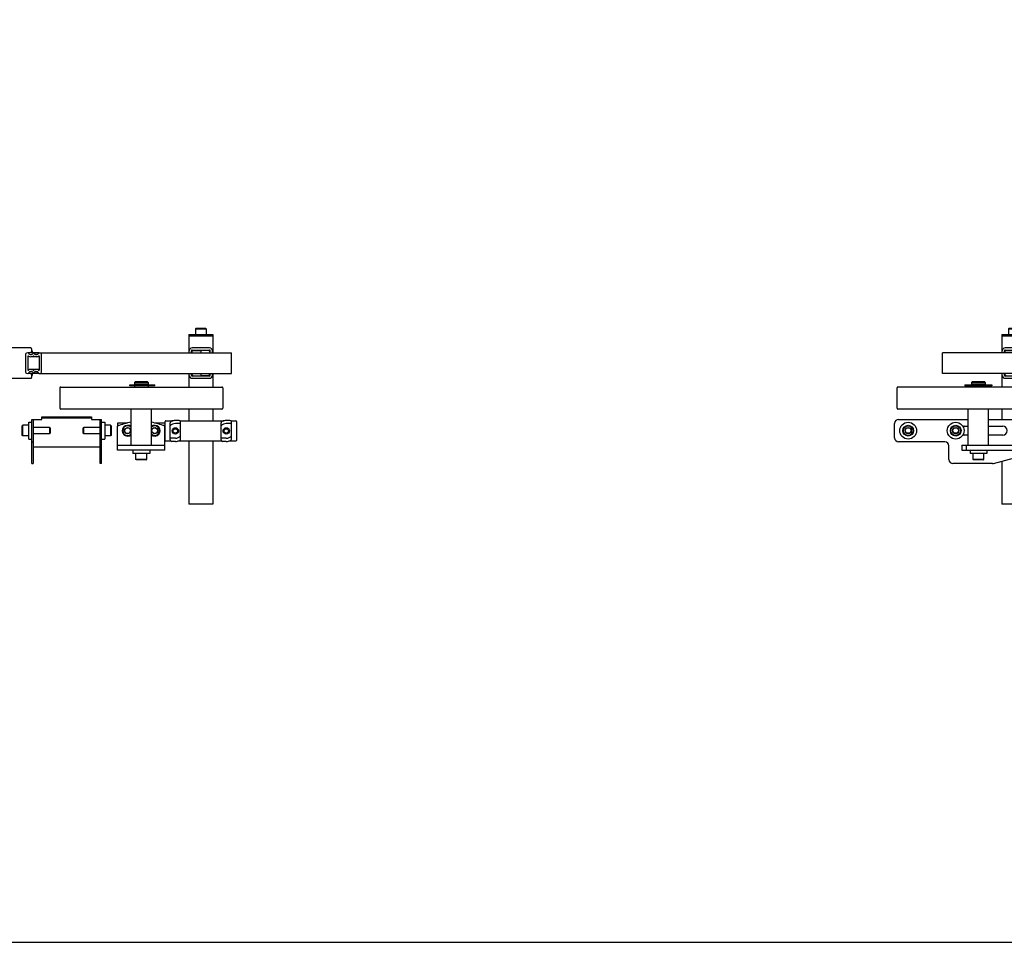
# Model space of a CAD drawing. Header units: inches. Extents: x 0 to 88, y 0 to 68.
# Tile 2 of 4: x 21.9 to 58.2, y 0 to 34. Entities that reach past the tile are written whole.
import ezdxf

# ---------------------------------------------------------------- set-up
doc = ezdxf.new("R2010")
doc.units = ezdxf.units.IN
doc.header["$LTSCALE"] = 4.84
doc.header["$MEASUREMENT"] = 0
doc.layers.get('0').update_dxf_attribs({"linetype": 'CONTINUOUS'})
for name, color, linetype in [('200830M_BL27', 7, 'CONTINUOUS'), ('206380_BL24', 7, 'CONTINUOUS'), ('206383_206383_BL13', 7, 'CONTINUOUS'), ('206383_206383_BL33', 7, 'CONTINUOUS'), ('206385_0_875OD_BL6', 7, 'CONTINUOUS'), ('206385_0_875OD_BL7', 7, 'CONTINUOUS'), ('206397_206397_BL31', 7, 'CONTINUOUS'), ('206397_206397_BL39', 7, 'CONTINUOUS'), ('206685_BL20', 7, 'CONTINUOUS'), ('206685_BL21', 7, 'CONTINUOUS'), ('207125_WW_207125_02_BL10', 7, 'CONTINUOUS'), ('207138_WW_2_BL17', 7, 'CONTINUOUS'), ('234003M_BL16', 7, 'CONTINUOUS'), ('234005M_BL29', 7, 'CONTINUOUS'), ('234006_BL28', 7, 'CONTINUOUS'), ('234007M_BL35', 7, 'CONTINUOUS'), ('605279P_BL15', 7, 'CONTINUOUS'), ('605279P_BL18', 7, 'CONTINUOUS'), ('605279P_BL25', 7, 'CONTINUOUS'), ('605279P_BL47', 7, 'CONTINUOUS'), ('807_2859_91760A321_BL4', 7, 'CONTINUOUS'), ('807_2859_91760A321_BL42', 7, 'CONTINUOUS'), ('911_709_91090A107_BL36', 7, 'CONTINUOUS'), ('911_709_91090A107_BL8', 7, 'CONTINUOUS'), ('915_218_BL32', 7, 'CONTINUOUS'), ('9206XXM_920614M_BL19', 7, 'CONTINUOUS'), ('9206XXM_920614M_BL2', 7, 'CONTINUOUS'), ('9206XXM_920614M_BL30', 7, 'CONTINUOUS'), ('9206XXM_920614M_BL34', 7, 'CONTINUOUS'), ('9206XXM_920616M_BL11', 7, 'CONTINUOUS'), ('9206XXM_920620M_BL14', 7, 'CONTINUOUS'), ('9206XXM_920620M_BL26', 7, 'CONTINUOUS'), ('9206XXM_920620M_BL44', 7, 'CONTINUOUS')]:
    doc.layers.add(name, color=color, linetype=linetype)

# ---------------------------------------------------------------- blocks, each defined once
blk = doc.blocks.new('9206XXM_920614M_BL2', base_point=(39.543, 38.44))
at = {"layer": '9206XXM_920614M_BL2', "color": 7, "linetype": 'CONTINUOUS'}
for p, q in [((20.414, 54.323), (20.499, 54.398)), ((20.436, 54.212), (20.414, 54.323)), ((20.544, 54.176), (20.436, 54.212)), ((20.499, 54.398), (20.606, 54.362)), ((20.629, 54.251), (20.544, 54.176)), ((20.606, 54.362), (20.629, 54.251)), ((20.344, 22.633), (20.324, 22.613)), ((20.324, 22.613), (20.324, 22.396)), ((20.324, 22.613), (20.718, 22.613)), ((20.344, 22.633), (20.698, 22.633)), ((20.698, 22.633), (20.718, 22.613)), ((20.718, 22.613), (20.718, 22.396)), ((58.388, 22.633), (58.368, 22.613)), ((58.368, 22.613), (58.368, 22.396)), ((58.368, 22.613), (58.762, 22.613)), ((58.388, 22.633), (58.742, 22.633)), ((58.742, 22.633), (58.762, 22.613)), ((58.762, 22.613), (58.762, 22.396))]:
    blk.add_line(p, q, dxfattribs=at)
for radius in [0.197, 0.177, 0.114]:
    blk.add_circle((20.521, 54.287), radius, dxfattribs=at)
blk = doc.blocks.new('807_2859_91760A321_BL4', base_point=(40.751, 38.243))
at = {"layer": '807_2859_91760A321_BL4', "color": 7, "linetype": 'CONTINUOUS'}
for radius in [0.118, 0.0825]:
    blk.add_circle((29.543, 18.845), radius, dxfattribs=at)
blk = doc.blocks.new('206385_0_875OD_BL6', base_point=(46.15, 19.248))
at = {"layer": '206385_0_875OD_BL6', "color": 7, "linetype": 'CONTINUOUS'}
for p, q in [((28.168, 22.345), (29.043, 22.345)), ((28.168, 22.345), (28.168, 21.726)), ((29.043, 22.345), (29.043, 21.726)), ((63.257, 22.345), (63.257, 21.6)), ((63.257, 22.345), (64.132, 22.345)), ((64.132, 22.345), (64.132, 21.6)), ((63.257, 21.09), (63.257, 19.21)), ((64.132, 21.09), (64.132, 19.203)), ((28.168, 20.965), (28.168, 20.463)), ((29.043, 20.965), (29.043, 20.463)), ((28.168, 19.653), (28.168, 19.22)), ((29.043, 19.653), (29.043, 19.22)), ((63.257, 19.09), (63.257, 19.062)), ((64.132, 19.098), (64.132, 19.062)), ((63.257, 18.628), (63.257, 18.6)), ((64.132, 18.628), (64.132, 18.593)), ((28.168, 18.47), (28.168, 16.15)), ((29.043, 18.47), (29.043, 16.15)), ((63.257, 18.48), (63.257, 16.15)), ((64.132, 18.488), (64.132, 16.15)), ((29.043, 16.15), (28.168, 16.15)), ((64.132, 16.15), (63.257, 16.15))]:
    blk.add_line(p, q, dxfattribs=at)
for points, knots in [([(63.339, 21.345), (63.339, 21.362), (63.336, 21.396), (63.326, 21.443), (63.312, 21.486), (63.297, 21.524), (63.282, 21.554), (63.269, 21.579), (63.261, 21.594), (63.257, 21.6)], [0, 0, 0, 0, 0.1881, 0.369108, 0.537315, 0.68793, 0.815821, 0.914816, 1, 1, 1, 1]), ([(64.132, 21.6), (64.128, 21.594), (64.114, 21.569), (64.095, 21.532), (64.076, 21.486), (64.062, 21.443), (64.052, 21.396), (64.05, 21.362), (64.05, 21.345)], [0, 0, 0, 0, 0.085188, 0.312036, 0.462662, 0.630865, 0.811895, 1, 1, 1, 1]), ([(63.257, 21.09), (63.261, 21.097), (63.275, 21.121), (63.294, 21.159), (63.312, 21.204), (63.326, 21.247), (63.336, 21.295), (63.339, 21.328), (63.339, 21.345)], [0, 0, 0, 0, 0.085188, 0.312036, 0.462662, 0.630865, 0.811895, 1, 1, 1, 1]), ([(64.05, 21.345), (64.05, 21.328), (64.052, 21.295), (64.062, 21.247), (64.076, 21.204), (64.092, 21.167), (64.106, 21.136), (64.12, 21.111), (64.128, 21.097), (64.132, 21.09)], [0, 0, 0, 0, 0.1881, 0.369108, 0.537315, 0.68793, 0.815821, 0.914816, 1, 1, 1, 1])]:
    blk.add_open_spline(points, degree=3, knots=knots, dxfattribs=at)
blk = doc.blocks.new('206385_0_875OD_BL7', base_point=(39.543, 19.248))
at = {"layer": '206385_0_875OD_BL7', "color": 7, "linetype": 'CONTINUOUS'}
for p, q in [((20.084, 22.345), (20.084, 21.6)), ((20.084, 22.345), (20.959, 22.345)), ((20.959, 22.345), (20.959, 21.6)), ((58.127, 22.345), (58.127, 21.726)), ((58.127, 22.345), (59.002, 22.345)), ((59.002, 22.345), (59.002, 21.726)), ((20.084, 21.09), (20.084, 19.205)), ((20.959, 21.09), (20.959, 19.205)), ((58.127, 20.965), (58.127, 20.463)), ((59.002, 20.965), (59.002, 20.463)), ((58.127, 19.653), (58.127, 19.268)), ((59.002, 19.653), (59.002, 19.268)), ((20.084, 19.096), (20.084, 19.062)), ((20.959, 19.096), (20.959, 19.062)), ((20.084, 18.628), (20.084, 18.595)), ((20.959, 18.628), (20.959, 18.595)), ((20.084, 18.486), (20.084, 16.15)), ((20.959, 18.486), (20.959, 16.15)), ((59.002, 17.965), (59.002, 16.15)), ((58.127, 17.731), (58.127, 16.15)), ((20.959, 16.15), (20.084, 16.15)), ((59.002, 16.15), (58.127, 16.15))]:
    blk.add_line(p, q, dxfattribs=at)
for points, knots in [([(20.166, 21.345), (20.166, 21.362), (20.163, 21.396), (20.153, 21.443), (20.139, 21.486), (20.121, 21.532), (20.102, 21.569), (20.088, 21.594), (20.084, 21.6)], [0, 0, 0, 0, 0.1881, 0.369125, 0.537321, 0.687947, 0.914794, 1, 1, 1, 1]), ([(20.959, 21.6), (20.955, 21.594), (20.941, 21.569), (20.922, 21.532), (20.903, 21.486), (20.889, 21.443), (20.879, 21.396), (20.877, 21.362), (20.877, 21.345)], [0, 0, 0, 0, 0.08519, 0.312029, 0.462658, 0.63086, 0.811892, 1, 1, 1, 1]), ([(20.084, 21.09), (20.088, 21.097), (20.102, 21.121), (20.121, 21.159), (20.139, 21.204), (20.153, 21.247), (20.163, 21.295), (20.166, 21.328), (20.166, 21.345)], [0, 0, 0, 0, 0.08519, 0.312029, 0.462658, 0.63086, 0.811892, 1, 1, 1, 1]), ([(20.877, 21.345), (20.877, 21.328), (20.879, 21.295), (20.889, 21.247), (20.903, 21.204), (20.922, 21.159), (20.941, 21.121), (20.955, 21.097), (20.959, 21.09)], [0, 0, 0, 0, 0.1881, 0.369125, 0.537321, 0.687947, 0.914794, 1, 1, 1, 1])]:
    blk.add_open_spline(points, degree=3, knots=knots, dxfattribs=at)
blk = doc.blocks.new('911_709_91090A107_BL8', base_point=(39.543, 38.535))
at = {"layer": '911_709_91090A107_BL8', "color": 7, "linetype": 'CONTINUOUS'}
for p, q in [((20.084, 22.396), (20.084, 22.345)), ((20.084, 22.396), (20.959, 22.396)), ((20.959, 22.345), (20.084, 22.345)), ((20.959, 22.396), (20.959, 22.345)), ((58.127, 22.396), (58.127, 22.345)), ((58.127, 22.396), (59.002, 22.396)), ((59.002, 22.345), (58.127, 22.345)), ((59.002, 22.396), (59.002, 22.345))]:
    blk.add_line(p, q, dxfattribs=at)
blk.add_circle((20.521, 54.287), 0.438, dxfattribs=at)
blk = doc.blocks.new('207125_WW_207125_02_BL10', base_point=(41.264, 36.756))
at = {"layer": '207125_WW_207125_02_BL10', "color": 7, "linetype": 'CONTINUOUS'}
for p, q in [((22.382, 17.643), (22.382, 19.268)), ((22.382, 19.268), (22.742, 19.268)), ((22.43, 19.268), (22.43, 17.643)), ((22.742, 19.268), (22.742, 19.364)), ((22.742, 19.364), (24.582, 19.364)), ((24.582, 19.316), (22.742, 19.316)), ((24.582, 19.364), (24.582, 19.268)), ((24.582, 19.268), (24.943, 19.268)), ((24.895, 17.643), (24.895, 19.268)), ((24.943, 17.643), (24.943, 19.268)), ((54.32, 19.268), (56.884, 19.268)), ((57.634, 19.268), (60.146, 19.268)), ((54.17, 18.593), (54.17, 19.118)), ((56.757, 19.018), (56.884, 19.018)), ((57.634, 19.018), (58.157, 19.018)), ((56.884, 18.692), (56.757, 18.692)), ((58.157, 18.692), (57.634, 18.692)), ((22.382, 18.443), (22.43, 18.443)), ((24.895, 18.246), (22.43, 18.246)), ((24.943, 18.443), (24.895, 18.443)), ((56.022, 18.443), (54.32, 18.443)), ((56.172, 17.793), (56.172, 18.293)), ((57.82, 17.649), (59.634, 18.135)), ((22.382, 17.643), (22.43, 17.643)), ((24.943, 17.643), (24.895, 17.643)), ((57.781, 17.643), (56.322, 17.643))]:
    blk.add_line(p, q, dxfattribs=at)
for centre, radius, start, end in [((54.32, 19.118), 0.15, 90, 180), ((56.757, 18.968), 0.05, 90, 175.1824), ((58.157, 18.855), 0.163, 270, 90), ((54.32, 18.593), 0.15, 180, 270), ((56.757, 18.742), 0.05, 184.8085, 270), ((56.022, 18.293), 0.15, 0, 90), ((56.322, 17.793), 0.15, 180, 270), ((57.781, 17.793), 0.15, 270, 285)]:
    blk.add_arc(centre, radius, start, end, dxfattribs=at)
blk = doc.blocks.new('9206XXM_920616M_BL11', base_point=(41.836, 17.897))
at = {"layer": '9206XXM_920616M_BL11', "color": 7, "linetype": 'CONTINUOUS'}
for p, q in [((26.216, 17.798), (26.216, 18.015)), ((26.61, 17.798), (26.216, 17.798)), ((26.236, 17.778), (26.216, 17.798)), ((26.59, 17.778), (26.236, 17.778)), ((26.59, 17.778), (26.61, 17.798)), ((26.61, 17.798), (26.61, 18.015)), ((57.062, 17.798), (57.062, 18.015)), ((57.082, 17.778), (57.062, 17.798)), ((57.456, 17.798), (57.062, 17.798)), ((57.436, 17.778), (57.082, 17.778)), ((57.436, 17.778), (57.456, 17.798)), ((57.456, 17.798), (57.456, 18.015))]:
    blk.add_line(p, q, dxfattribs=at)
blk = doc.blocks.new('206383_206383_BL13', base_point=(40.299, 37.749))
at = {"layer": '206383_206383_BL13', "color": 7, "linetype": 'CONTINUOUS'}
for p, q in [((21.606, 53.89), (21.606, 54.685)), ((22.341, 54.715), (21.636, 54.715)), ((22.371, 54.685), (22.371, 53.89)), ((21.636, 53.86), (22.341, 53.86)), ((21.606, 20.814), (21.606, 21.876)), ((22.341, 21.906), (21.636, 21.906)), ((22.371, 21.876), (22.371, 21.77)), ((58.137, 21.726), (58.137, 21.801)), ((58.217, 21.726), (58.217, 21.801)), ((58.887, 21.906), (58.242, 21.906)), ((58.242, 21.826), (58.887, 21.826)), ((58.912, 21.726), (58.912, 21.801)), ((58.992, 21.726), (58.992, 21.801)), ((22.275, 21.726), (22.347, 21.74)), ((21.636, 20.784), (22.341, 20.784)), ((22.347, 20.95), (22.275, 20.965)), ((22.371, 20.921), (22.371, 20.814)), ((58.137, 20.889), (58.137, 20.965)), ((58.217, 20.889), (58.217, 20.965)), ((58.887, 20.864), (58.242, 20.864)), ((58.242, 20.784), (58.887, 20.784)), ((58.912, 20.889), (58.912, 20.965)), ((58.992, 20.889), (58.992, 20.965))]:
    blk.add_line(p, q, dxfattribs=at)
for centre, radius, start, end in [((21.636, 54.685), 0.03, 90, 180), ((22.341, 54.685), 0.03, 0, 90), ((21.636, 53.89), 0.03, 180, 270), ((22.341, 53.89), 0.03, 270, 360), ((21.636, 21.876), 0.03, 90, 180), ((22.341, 21.876), 0.03, 0, 90), ((22.341, 21.77), 0.03, 281.5, 360), ((58.242, 21.801), 0.105, 90, 180), ((58.242, 21.801), 0.025, 90, 180), ((58.887, 21.801), 0.105, 0, 90), ((58.887, 21.801), 0.025, 0, 90), ((21.636, 20.814), 0.03, 180, 270), ((22.341, 20.814), 0.03, 270, 360), ((22.341, 20.921), 0.03, 0, 78.5), ((58.242, 20.889), 0.105, 180, 270), ((58.242, 20.889), 0.025, 180, 270), ((58.887, 20.889), 0.105, 270, 360), ((58.887, 20.889), 0.025, 270, 360)]:
    blk.add_arc(centre, radius, start, end, dxfattribs=at)
blk = doc.blocks.new('9206XXM_920620M_BL14', base_point=(22.537, 34.624))
at = {"layer": '9206XXM_920620M_BL14', "color": 7, "linetype": 'CONTINUOUS'}
for p, q in [((22.025, 50.57), (22.045, 50.59)), ((22.025, 50.216), (22.025, 50.57)), ((22.045, 50.59), (22.262, 50.59)), ((22.045, 50.196), (22.045, 50.59)), ((22.43, 50.511), (23.029, 50.511)), ((23.049, 50.492), (23.029, 50.511)), ((23.029, 50.511), (23.029, 50.275)), ((23.049, 50.492), (23.049, 50.295)), ((22.025, 50.216), (22.045, 50.196)), ((22.045, 50.196), (22.262, 50.196)), ((22.43, 50.275), (23.029, 50.275)), ((23.049, 50.295), (23.029, 50.275)), ((22.045, 19.052), (22.025, 19.033)), ((22.025, 18.678), (22.025, 19.033)), ((22.045, 18.659), (22.045, 19.052)), ((22.262, 19.052), (22.045, 19.052)), ((23.029, 18.974), (22.43, 18.974)), ((23.029, 18.974), (23.029, 18.737)), ((23.049, 18.954), (23.029, 18.974)), ((23.049, 18.954), (23.049, 18.757)), ((22.045, 18.659), (22.025, 18.678)), ((22.262, 18.659), (22.045, 18.659)), ((23.029, 18.737), (22.43, 18.737)), ((23.049, 18.757), (23.029, 18.737))]:
    blk.add_line(p, q, dxfattribs=at)
blk = doc.blocks.new('605279P_BL15', base_point=(41.836, 18.075))
at = {"layer": '605279P_BL15', "color": 7, "linetype": 'CONTINUOUS'}
for p, q in [((26.103, 18.135), (26.103, 18.015)), ((26.723, 18.015), (26.103, 18.015)), ((26.723, 18.135), (26.723, 18.015)), ((56.949, 18.135), (56.949, 18.015)), ((57.569, 18.015), (56.949, 18.015)), ((57.569, 18.135), (57.569, 18.015))]:
    blk.add_line(p, q, dxfattribs=at)
blk = doc.blocks.new('234003M_BL16', base_point=(42.839, 37.002))
at = {"layer": '234003M_BL16', "color": 7, "linetype": 'CONTINUOUS'}
for p, q in [((25.532, 18.135), (25.532, 19.018)), ((27.282, 18.135), (27.282, 19.018)), ((25.532, 18.323), (27.282, 18.323)), ((56.646, 18.323), (56.646, 18.135)), ((56.646, 18.323), (59.771, 18.323)), ((56.824, 18.135), (56.824, 18.323)), ((27.282, 18.135), (25.532, 18.135)), ((56.646, 18.135), (59.771, 18.135))]:
    blk.add_line(p, q, dxfattribs=at)
for start, end in [(99.4348, 112.8854), (67.1146, 80.2441)]:
    blk.add_arc((26.407, 16.945), 2.25, start, end, dxfattribs=at)
blk = doc.blocks.new('207138_WW_2_BL17', base_point=(42.083, 39.283))
at = {"layer": '207138_WW_2_BL17', "color": 7, "linetype": 'CONTINUOUS'}
for p, q in [((22.146, 21.676), (22.146, 21.015)), ((22.229, 21.725), (22.178, 21.714)), ((22.225, 21.585), (22.225, 21.106)), ((22.645, 21.726), (22.242, 21.726)), ((22.658, 21.578), (22.344, 21.578)), ((22.63, 21.711), (22.45, 21.711)), ((22.706, 21.714), (22.654, 21.725)), ((22.658, 21.726), (29.736, 21.726)), ((22.658, 21.106), (22.658, 21.585)), ((22.737, 21.015), (22.737, 21.676)), ((29.736, 20.965), (29.736, 21.726)), ((55.936, 20.965), (55.936, 21.726)), ((61.508, 21.726), (55.936, 21.726)), ((22.658, 21.113), (22.344, 21.113)), ((22.178, 20.976), (22.229, 20.965)), ((22.645, 20.965), (22.242, 20.965)), ((22.63, 20.979), (22.45, 20.979)), ((22.654, 20.965), (22.706, 20.976)), ((22.658, 20.965), (29.736, 20.965)), ((61.508, 20.965), (55.936, 20.965))]:
    blk.add_line(p, q, dxfattribs=at)
for centre, radius, start, end in [((22.186, 21.676), 0.0394, 101.7505, 180), ((22.245, 21.585), 0.0197, 60.5928, 180), ((22.233, 21.706), 0.0197, 26.3933, 101.7505), ((22.344, 21.761), 0.104, 206.3933, 328.5989), ((22.344, 21.761), 0.183, 240.5928, 298.7128), ((22.442, 21.583), 0.0197, 61.2872, 118.7128), ((22.442, 21.702), 0.00984, 31.4011, 148.5989), ((22.539, 21.761), 0.104, 211.4011, 333.6067), ((22.539, 21.761), 0.183, 241.2872, 299.4072), ((22.638, 21.585), 0.0197, 0, 119.4072), ((22.65, 21.706), 0.0197, 78.2495, 153.6067), ((22.697, 21.676), 0.0394, 0, 78.2495), ((22.245, 21.106), 0.0197, 180, 299.4072), ((22.344, 20.93), 0.183, 61.2872, 119.4072), ((22.442, 21.107), 0.0197, 241.2872, 298.7128), ((22.539, 20.93), 0.183, 60.5928, 118.7128), ((22.638, 21.106), 0.0197, 240.5928, 360), ((22.186, 21.015), 0.0394, 180, 258.2495), ((22.233, 20.985), 0.0197, 258.2495, 333.6067), ((22.344, 20.93), 0.104, 31.4011, 153.6067), ((22.442, 20.989), 0.00984, 211.4011, 328.5989), ((22.539, 20.93), 0.104, 26.3933, 148.5989), ((22.65, 20.985), 0.0197, 206.3933, 281.7505), ((22.697, 21.015), 0.0394, 281.7505, 360)]:
    blk.add_arc(centre, radius, start, end, dxfattribs=at)
blk = doc.blocks.new('605279P_BL18', base_point=(22.322, 34.624))
at = {"layer": '605279P_BL18', "color": 7, "linetype": 'CONTINUOUS'}
for p, q in [((22.382, 50.703), (22.262, 50.703)), ((22.262, 50.083), (22.262, 50.703)), ((22.382, 50.083), (22.262, 50.083)), ((22.262, 18.545), (22.262, 19.165)), ((22.262, 19.165), (22.382, 19.165)), ((22.262, 18.545), (22.382, 18.545))]:
    blk.add_line(p, q, dxfattribs=at)
blk = doc.blocks.new('9206XXM_920614M_BL19', base_point=(25.907, 37.333))
at = {"layer": '9206XXM_920614M_BL19', "color": 7, "linetype": 'CONTINUOUS'}
for p, q in [((25.793, 18.849), (25.846, 18.95)), ((25.846, 18.95), (25.959, 18.954)), ((25.959, 18.954), (26.02, 18.858)), ((25.854, 18.753), (25.793, 18.849)), ((25.968, 18.758), (25.854, 18.753)), ((26.02, 18.858), (25.968, 18.758))]:
    blk.add_line(p, q, dxfattribs=at)
blk.add_circle((25.907, 18.854), 0.114, dxfattribs=at)
for radius, start, end in [(0.197, 48.1621, 311.8451), (0.177, 42.1663, 317.817)]:
    blk.add_arc((25.907, 18.854), radius, start, end, dxfattribs=at)
blk = doc.blocks.new('206685_BL20', base_point=(45.656, 38.11))
at = {"layer": '206685_BL20', "color": 7, "linetype": 'CONTINUOUS'}
for p, q in [((29.677, 19.231), (29.543, 19.231)), ((29.35, 18.519), (29.35, 19.143)), ((29.736, 19.113), (29.543, 19.113)), ((29.736, 18.547), (29.736, 19.172)), ((29.543, 18.578), (29.35, 18.578)), ((29.543, 18.459), (29.409, 18.459))]:
    blk.add_line(p, q, dxfattribs=at)
for centre, radius, start, end in [((29.543, 18.845), 0.386, 90, 114.1821), ((29.677, 19.172), 0.0591, 0, 90), ((29.409, 19.143), 0.0591, 114.1821, 180), ((29.543, 18.845), 0.268, 90, 136.1031), ((29.409, 18.519), 0.0591, 180, 270), ((29.543, 18.845), 0.268, 270, 316.1031), ((29.677, 18.547), 0.0591, 294.1821, 360), ((29.543, 18.845), 0.386, 270, 294.1821)]:
    blk.add_arc(centre, radius, start, end, dxfattribs=at)
blk = doc.blocks.new('206685_BL21', base_point=(27.668, 38.11))
at = {"layer": '206685_BL21', "color": 7, "linetype": 'CONTINUOUS'}
for p, q in [((27.802, 19.231), (27.668, 19.231)), ((27.475, 18.519), (27.475, 19.143)), ((27.861, 19.113), (27.668, 19.113)), ((27.861, 18.547), (27.861, 19.172)), ((27.668, 18.578), (27.475, 18.578)), ((27.668, 18.459), (27.534, 18.459))]:
    blk.add_line(p, q, dxfattribs=at)
for centre, radius, start, end in [((27.668, 18.845), 0.386, 90, 114.1821), ((27.802, 19.172), 0.0591, 0, 90), ((27.534, 19.143), 0.0591, 114.1821, 180), ((27.668, 18.845), 0.268, 90, 136.1031), ((27.534, 18.519), 0.0591, 180, 270), ((27.668, 18.845), 0.268, 270, 316.1031), ((27.802, 18.547), 0.0591, 294.1821, 360), ((27.668, 18.845), 0.386, 270, 294.1821)]:
    blk.add_arc(centre, radius, start, end, dxfattribs=at)
blk = doc.blocks.new('206380_BL24', base_point=(45.986, 39.437))
at = {"layer": '206380_BL24', "color": 7, "linetype": 'CONTINUOUS'}
for p, q in [((27.291, 18.495), (27.291, 19.195)), ((27.316, 19.22), (27.578, 19.22)), ((27.836, 19.22), (29.453, 19.22)), ((29.711, 19.22), (29.896, 19.22)), ((29.921, 19.195), (29.921, 18.495)), ((27.5, 18.47), (27.316, 18.47)), ((29.375, 18.47), (27.758, 18.47)), ((29.896, 18.47), (29.633, 18.47))]:
    blk.add_line(p, q, dxfattribs=at)
for centre, major_axis, start_param, end_param in [((27.316, 19.195), (0.0177, -0.0177), 2.356233, 3.926953), ((29.896, 19.195), (0.0177, 0.0177), -0.78536, 0.78536), ((27.316, 18.495), (0.0177, 0.0177), 2.356233, 3.926953), ((29.896, 18.495), (0.0177, -0.0177), -0.78536, 0.78536)]:
    blk.add_ellipse(centre, major_axis=major_axis, ratio=0.999924, start_param=start_param, end_param=end_param, dxfattribs=at)
blk = doc.blocks.new('605279P_BL25', base_point=(39.962, 34.424))
at = {"layer": '605279P_BL25', "color": 7, "linetype": 'CONTINUOUS'}
for p, q in [((25.063, 50.083), (24.943, 50.083)), ((25.063, 50.303), (25.063, 50.083)), ((24.943, 19.165), (25.063, 19.165)), ((25.063, 19.165), (25.063, 18.545)), ((24.943, 18.545), (25.063, 18.545))]:
    blk.add_line(p, q, dxfattribs=at)
blk.add_circle((54.671, 18.855), 0.31, dxfattribs=at)
blk = doc.blocks.new('9206XXM_920620M_BL26', base_point=(39.572, 34.585))
at = {"layer": '9206XXM_920620M_BL26', "color": 7, "linetype": 'CONTINUOUS'}
for p, q in [((24.275, 50.492), (24.295, 50.511)), ((24.275, 50.295), (24.275, 50.492)), ((24.712, 50.511), (24.295, 50.511)), ((24.295, 50.275), (24.295, 50.511)), ((24.275, 50.295), (24.295, 50.275)), ((24.895, 50.275), (24.295, 50.275)), ((25.279, 50.196), (25.063, 50.196)), ((25.279, 50.205), (25.279, 50.196)), ((25.286, 50.203), (25.279, 50.196)), ((24.295, 18.974), (24.275, 18.954)), ((24.275, 18.757), (24.275, 18.954)), ((24.895, 18.974), (24.295, 18.974)), ((24.295, 18.737), (24.295, 18.974)), ((25.279, 19.052), (25.063, 19.052)), ((25.299, 19.033), (25.279, 19.052)), ((25.279, 19.052), (25.279, 18.659)), ((25.299, 19.033), (25.299, 18.678)), ((54.557, 18.855), (54.614, 18.954)), ((54.614, 18.954), (54.728, 18.954)), ((54.728, 18.954), (54.785, 18.855)), ((24.295, 18.737), (24.275, 18.757)), ((24.895, 18.737), (24.295, 18.737)), ((25.279, 18.659), (25.063, 18.659)), ((25.299, 18.678), (25.279, 18.659)), ((54.614, 18.757), (54.557, 18.855)), ((54.728, 18.757), (54.614, 18.757)), ((54.785, 18.855), (54.728, 18.757))]:
    blk.add_line(p, q, dxfattribs=at)
for radius in [0.197, 0.177, 0.114]:
    blk.add_circle((54.671, 18.855), radius, dxfattribs=at)
blk = doc.blocks.new('200830M_BL27', base_point=(43.049, 37.43))
at = {"layer": '200830M_BL27', "color": 7, "linetype": 'CONTINUOUS'}
for p, q in [((25.893, 19.135), (25.532, 19.135)), ((25.532, 19.135), (25.532, 19.018)), ((25.59, 19.04), (25.532, 19.04)), ((27.282, 19.135), (26.92, 19.135)), ((27.282, 19.04), (27.223, 19.04)), ((27.282, 19.135), (27.282, 19.018))]:
    blk.add_line(p, q, dxfattribs=at)
blk = doc.blocks.new('234006_BL28', base_point=(41.836, 37.817))
at = {"layer": '234006_BL28', "color": 7, "linetype": 'CONTINUOUS'}
for p, q in [((23.413, 20.433), (23.413, 19.683)), ((23.443, 20.463), (29.383, 20.463)), ((29.413, 20.433), (29.413, 19.683)), ((54.259, 19.683), (54.259, 20.433)), ((60.229, 20.463), (54.289, 20.463)), ((29.383, 19.653), (23.443, 19.653)), ((60.229, 19.653), (54.289, 19.653))]:
    blk.add_line(p, q, dxfattribs=at)
for centre, start, end in [((23.443, 20.433), 90, 180), ((29.383, 20.433), 0, 90), ((54.289, 20.433), 90, 180), ((23.443, 19.683), 180, 270), ((29.383, 19.683), 270, 360), ((54.289, 19.683), 180, 270)]:
    blk.add_arc(centre, 0.03, start, end, dxfattribs=at)
blk = doc.blocks.new('234005M_BL29', base_point=(41.836, 36.847))
at = {"layer": '234005M_BL29', "color": 7, "linetype": 'CONTINUOUS'}
for p, q in [((26.194, 20.667), (26.163, 20.635)), ((26.163, 20.635), (26.663, 20.635)), ((26.163, 20.635), (26.163, 20.556)), ((26.663, 20.556), (26.163, 20.556)), ((26.163, 20.51), (26.163, 20.463)), ((26.194, 20.667), (26.632, 20.667)), ((26.215, 20.556), (26.215, 20.541)), ((26.611, 20.556), (26.611, 20.541)), ((26.632, 20.667), (26.663, 20.635)), ((26.663, 20.635), (26.663, 20.556)), ((26.663, 20.51), (26.663, 20.463)), ((57.04, 20.667), (57.009, 20.635)), ((57.009, 20.635), (57.009, 20.556)), ((57.009, 20.635), (57.509, 20.635)), ((57.509, 20.556), (57.009, 20.556)), ((57.009, 20.51), (57.009, 20.463)), ((57.04, 20.667), (57.478, 20.667)), ((57.061, 20.556), (57.061, 20.541)), ((57.457, 20.556), (57.457, 20.541)), ((57.509, 20.635), (57.478, 20.667)), ((57.509, 20.635), (57.509, 20.556)), ((57.509, 20.51), (57.509, 20.463))]:
    blk.add_line(p, q, dxfattribs=at)
for radius in [0.25, 0.219]:
    blk.add_circle((26.413, 52.981), radius, dxfattribs=at)
blk = doc.blocks.new('9206XXM_920614M_BL30', base_point=(46.15, 41.005))
at = {"layer": '9206XXM_920614M_BL30', "color": 7, "linetype": 'CONTINUOUS'}
for p, q in [((28.428, 22.633), (28.409, 22.613)), ((28.409, 22.613), (28.802, 22.613)), ((28.409, 22.613), (28.409, 22.396)), ((28.428, 22.633), (28.783, 22.633)), ((28.783, 22.633), (28.802, 22.613)), ((28.802, 22.613), (28.802, 22.396))]:
    blk.add_line(p, q, dxfattribs=at)
blk = doc.blocks.new('206397_206397_BL31', base_point=(45.138, 39.214))
at = {"layer": '206397_206397_BL31', "color": 7, "linetype": 'CONTINUOUS'}
for p, q in [((28.322, 21.806), (28.606, 21.811)), ((28.889, 21.806), (28.606, 21.811)), ((28.606, 21.811), (28.606, 21.726)), ((28.273, 21.754), (28.273, 21.726)), ((28.938, 21.754), (28.938, 21.726)), ((28.273, 20.937), (28.273, 20.965)), ((28.322, 20.885), (28.606, 20.88)), ((28.606, 20.965), (28.606, 20.88)), ((28.889, 20.885), (28.606, 20.88)), ((28.938, 20.937), (28.938, 20.965))]:
    blk.add_line(p, q, dxfattribs=at)
for points in [[(28.322, 21.806), (28.319, 21.806), (28.314, 21.805), (28.309, 21.804), (28.303, 21.802), (28.298, 21.799), (28.294, 21.796), (28.289, 21.793), (28.285, 21.788), (28.282, 21.783), (28.279, 21.778), (28.276, 21.772), (28.274, 21.766), (28.273, 21.76), (28.273, 21.754)], [(28.938, 21.754), (28.938, 21.76), (28.937, 21.766), (28.935, 21.772), (28.932, 21.778), (28.929, 21.783), (28.926, 21.788), (28.922, 21.793), (28.917, 21.796), (28.913, 21.799), (28.908, 21.802), (28.903, 21.804), (28.897, 21.805), (28.892, 21.806), (28.889, 21.806)], [(28.273, 20.937), (28.273, 20.93), (28.274, 20.924), (28.276, 20.918), (28.279, 20.913), (28.282, 20.907), (28.285, 20.902), (28.289, 20.898), (28.294, 20.894), (28.298, 20.891), (28.303, 20.889), (28.309, 20.887), (28.314, 20.885), (28.319, 20.885), (28.322, 20.885)], [(28.889, 20.885), (28.892, 20.885), (28.897, 20.885), (28.903, 20.887), (28.908, 20.889), (28.913, 20.891), (28.917, 20.894), (28.922, 20.898), (28.926, 20.902), (28.929, 20.907), (28.932, 20.913), (28.935, 20.918), (28.937, 20.924), (28.938, 20.93), (28.938, 20.937)]]:
    blk.add_lwpolyline(points, dxfattribs=at)
blk = doc.blocks.new('915_218_BL32', base_point=(41.871, 36.933))
at = {"layer": '915_218_BL32', "color": 7, "linetype": 'CONTINUOUS'}
for p, q in [((26.003, 53.207), (26.23, 53.151)), ((26.413, 53.231), (26.413, 53.33)), ((26.746, 53.087), (26.651, 53.057)), ((26.23, 52.811), (26.003, 52.755)), ((26.413, 52.632), (26.413, 52.731)), ((26.651, 52.906), (26.746, 52.876)), ((25.984, 20.541), (26.913, 20.541)), ((25.984, 20.51), (25.984, 20.541)), ((26.913, 20.51), (25.984, 20.51)), ((26.913, 20.51), (26.913, 20.541)), ((56.759, 20.541), (56.759, 20.51)), ((56.759, 20.541), (57.759, 20.541)), ((57.759, 20.51), (56.759, 20.51)), ((57.759, 20.541), (57.759, 20.51))]:
    blk.add_line(p, q, dxfattribs=at)
for centre, radius, start, end in [((26.413, 52.981), 0.5, 211.7569, 148.2431), ((26.438, 53.33), 0.025, 85.904, 180), ((26.413, 52.981), 0.375, 21.7033, 85.904), ((26.009, 53.231), 0.025, 148.2431, 256.2762), ((26.738, 53.111), 0.025, 287.6073, 21.7033), ((26.009, 52.731), 0.025, 103.7238, 211.7569), ((26.438, 52.632), 0.025, 180, 274.096), ((26.413, 52.981), 0.375, 274.096, 338.2967), ((26.738, 52.852), 0.025, 338.2967, 72.3927)]:
    blk.add_arc(centre, radius, start, end, dxfattribs=at)
blk = doc.blocks.new('206383_206383_BL33', base_point=(45.394, 39.558))
at = {"layer": '206383_206383_BL33', "color": 7, "linetype": 'CONTINUOUS'}
for p, q in [((28.178, 21.726), (28.178, 21.801)), ((28.258, 21.726), (28.258, 21.801)), ((28.928, 21.906), (28.283, 21.906)), ((28.283, 21.826), (28.928, 21.826)), ((28.953, 21.726), (28.953, 21.801)), ((29.033, 21.726), (29.033, 21.801)), ((28.178, 20.889), (28.178, 20.965)), ((28.258, 20.889), (28.258, 20.965)), ((28.928, 20.864), (28.283, 20.864)), ((28.283, 20.784), (28.928, 20.784)), ((28.953, 20.889), (28.953, 20.965)), ((29.033, 20.889), (29.033, 20.965))]:
    blk.add_line(p, q, dxfattribs=at)
for centre, radius, start, end in [((28.283, 21.801), 0.105, 90, 180), ((28.283, 21.801), 0.025, 90, 180), ((28.928, 21.801), 0.105, 0, 90), ((28.928, 21.801), 0.025, 0, 90), ((28.283, 20.889), 0.105, 180, 270), ((28.283, 20.889), 0.025, 180, 270), ((28.928, 20.889), 0.105, 270, 360), ((28.928, 20.889), 0.025, 270, 360)]:
    blk.add_arc(centre, radius, start, end, dxfattribs=at)
blk = doc.blocks.new('9206XXM_920614M_BL34', base_point=(43.513, 37.308))
at = {"layer": '9206XXM_920614M_BL34', "color": 7, "linetype": 'CONTINUOUS'}
for p, q in [((26.802, 18.81), (26.816, 18.923)), ((26.816, 18.923), (26.921, 18.966)), ((26.921, 18.966), (27.012, 18.897)), ((27.012, 18.897), (26.997, 18.785)), ((26.892, 18.741), (26.802, 18.81)), ((26.997, 18.785), (26.892, 18.741))]:
    blk.add_line(p, q, dxfattribs=at)
blk.add_circle((26.907, 18.854), 0.114, dxfattribs=at)
for radius, start, end in [(0.197, 232.8711, 127.1282), (0.177, 227.8768, 132.1223)]:
    blk.add_arc((26.907, 18.854), radius, start, end, dxfattribs=at)
blk = doc.blocks.new('234007M_BL35', base_point=(41.836, 18.988))
at = {"layer": '234007M_BL35', "color": 7, "linetype": 'CONTINUOUS'}
for p, q in [((26.038, 18.323), (26.038, 19.653)), ((26.788, 18.323), (26.788, 19.653)), ((56.884, 18.323), (56.884, 19.653)), ((57.634, 18.323), (57.634, 19.653))]:
    blk.add_line(p, q, dxfattribs=at)
blk = doc.blocks.new('911_709_91090A107_BL36', base_point=(46.15, 41.1))
at = {"layer": '911_709_91090A107_BL36', "color": 7, "linetype": 'CONTINUOUS'}
for p, q in [((28.168, 22.396), (29.043, 22.396)), ((28.168, 22.396), (28.168, 22.345)), ((29.043, 22.345), (28.168, 22.345)), ((29.043, 22.396), (29.043, 22.345))]:
    blk.add_line(p, q, dxfattribs=at)
blk = doc.blocks.new('206397_206397_BL39', base_point=(40.626, 37.75))
at = {"layer": '206397_206397_BL39', "color": 7, "linetype": 'CONTINUOUS'}
for p, q in [((22.404, 54.57), (22.409, 54.287)), ((22.371, 54.287), (22.409, 54.287)), ((22.409, 54.287), (22.404, 54.004)), ((58.281, 21.806), (58.565, 21.811)), ((58.565, 21.811), (58.565, 21.726)), ((58.848, 21.806), (58.565, 21.811)), ((58.232, 21.754), (58.232, 21.726)), ((58.897, 21.754), (58.897, 21.726)), ((58.232, 20.937), (58.232, 20.965)), ((58.281, 20.885), (58.565, 20.88)), ((58.565, 20.965), (58.565, 20.88)), ((58.848, 20.885), (58.565, 20.88)), ((58.897, 20.937), (58.897, 20.965))]:
    blk.add_line(p, q, dxfattribs=at)
for points in [[(58.281, 21.806), (58.278, 21.806), (58.273, 21.805), (58.268, 21.804), (58.263, 21.802), (58.258, 21.799), (58.253, 21.796), (58.249, 21.793), (58.245, 21.788), (58.241, 21.783), (58.238, 21.778), (58.235, 21.772), (58.234, 21.766), (58.233, 21.76), (58.232, 21.754)], [(58.897, 21.754), (58.897, 21.76), (58.896, 21.766), (58.894, 21.772), (58.892, 21.778), (58.889, 21.783), (58.885, 21.788), (58.881, 21.793), (58.877, 21.796), (58.872, 21.799), (58.867, 21.802), (58.862, 21.804), (58.857, 21.805), (58.851, 21.806), (58.848, 21.806)], [(58.232, 20.937), (58.233, 20.93), (58.234, 20.924), (58.235, 20.918), (58.238, 20.913), (58.241, 20.907), (58.245, 20.902), (58.249, 20.898), (58.253, 20.894), (58.258, 20.891), (58.263, 20.889), (58.268, 20.887), (58.273, 20.885), (58.278, 20.885), (58.281, 20.885)], [(58.848, 20.885), (58.851, 20.885), (58.857, 20.885), (58.862, 20.887), (58.867, 20.889), (58.872, 20.891), (58.877, 20.894), (58.881, 20.898), (58.885, 20.902), (58.889, 20.907), (58.892, 20.913), (58.894, 20.918), (58.896, 20.924), (58.897, 20.93), (58.897, 20.937)]]:
    blk.add_lwpolyline(points, dxfattribs=at)
for centre, radius, start, end in [((22.354, 54.57), 0.05, 1, 70.1837), ((22.354, 54.005), 0.05, 289.8163, 359), ((22.37, 21.781), 0.03, 30.6757, 86.5641), ((22.309, 21.745), 0.1, 348.6571, 30.6757), ((22.37, 20.91), 0.03, 273.4359, 329.3243), ((22.309, 20.945), 0.1, 329.3243, 11.3429)]:
    blk.add_arc(centre, radius, start, end, dxfattribs=at)
blk = doc.blocks.new('807_2859_91760A321_BL42', base_point=(27.668, 38.282))
at = {"layer": '807_2859_91760A321_BL42', "color": 7, "linetype": 'CONTINUOUS'}
for radius in [0.118, 0.0825]:
    blk.add_circle((27.668, 18.845), radius, dxfattribs=at)
blk = doc.blocks.new('9206XXM_920620M_BL44', base_point=(56.421, 18.855))
at = {"layer": '9206XXM_920620M_BL44', "color": 7, "linetype": 'CONTINUOUS'}
for p, q in [((56.307, 18.855), (56.364, 18.954)), ((56.364, 18.954), (56.478, 18.954)), ((56.478, 18.954), (56.535, 18.855)), ((56.364, 18.757), (56.307, 18.855)), ((56.478, 18.757), (56.364, 18.757)), ((56.535, 18.855), (56.478, 18.757))]:
    blk.add_line(p, q, dxfattribs=at)
for radius in [0.197, 0.177, 0.114]:
    blk.add_circle((56.421, 18.855), radius, dxfattribs=at)
blk = doc.blocks.new('605279P_BL47', base_point=(56.421, 18.855))
at = {"layer": '605279P_BL47', "color": 7, "linetype": 'CONTINUOUS'}
blk.add_circle((56.421, 18.855), 0.31, dxfattribs=at)

msp = doc.modelspace()

# ---------------------------------------------------------------- linework, layer by layer
at = {"color": 7, "linetype": 'CONTINUOUS'}
msp.add_line((0, 0), (88, 0), dxfattribs=at)

# ---------------------------------------------------------------- block references
at = {"layer": '200830M_BL27'}
msp.add_blockref('200830M_BL27', (43.049, 37.43), dxfattribs=at)
at = {"layer": '206380_BL24'}
msp.add_blockref('206380_BL24', (45.986, 39.437), dxfattribs=at)
at = {"layer": '206383_206383_BL13'}
msp.add_blockref('206383_206383_BL13', (40.299, 37.749), dxfattribs=at)
at = {"layer": '206383_206383_BL33'}
msp.add_blockref('206383_206383_BL33', (45.394, 39.558), dxfattribs=at)
at = {"layer": '206385_0_875OD_BL6'}
msp.add_blockref('206385_0_875OD_BL6', (46.15, 19.248), dxfattribs=at)
at = {"layer": '206385_0_875OD_BL7'}
msp.add_blockref('206385_0_875OD_BL7', (39.543, 19.248), dxfattribs=at)
at = {"layer": '206397_206397_BL31'}
msp.add_blockref('206397_206397_BL31', (45.138, 39.214), dxfattribs=at)
at = {"layer": '206397_206397_BL39'}
msp.add_blockref('206397_206397_BL39', (40.626, 37.75), dxfattribs=at)
at = {"layer": '206685_BL20'}
msp.add_blockref('206685_BL20', (45.656, 38.11), dxfattribs=at)
at = {"layer": '206685_BL21'}
msp.add_blockref('206685_BL21', (27.668, 38.11), dxfattribs=at)
at = {"layer": '207125_WW_207125_02_BL10'}
msp.add_blockref('207125_WW_207125_02_BL10', (41.264, 36.756), dxfattribs=at)
at = {"layer": '207138_WW_2_BL17'}
msp.add_blockref('207138_WW_2_BL17', (42.083, 39.283), dxfattribs=at)
at = {"layer": '234003M_BL16'}
msp.add_blockref('234003M_BL16', (42.839, 37.002), dxfattribs=at)
at = {"layer": '234005M_BL29'}
msp.add_blockref('234005M_BL29', (41.836, 36.847), dxfattribs=at)
at = {"layer": '234006_BL28'}
msp.add_blockref('234006_BL28', (41.836, 37.817), dxfattribs=at)
at = {"layer": '234007M_BL35'}
msp.add_blockref('234007M_BL35', (41.836, 18.988), dxfattribs=at)
at = {"layer": '605279P_BL15'}
msp.add_blockref('605279P_BL15', (41.836, 18.075), dxfattribs=at)
at = {"layer": '605279P_BL18'}
msp.add_blockref('605279P_BL18', (22.322, 34.624), dxfattribs=at)
at = {"layer": '605279P_BL25'}
msp.add_blockref('605279P_BL25', (39.962, 34.424), dxfattribs=at)
at = {"layer": '605279P_BL47'}
msp.add_blockref('605279P_BL47', (56.421, 18.855), dxfattribs=at)
at = {"layer": '807_2859_91760A321_BL4'}
msp.add_blockref('807_2859_91760A321_BL4', (40.751, 38.243), dxfattribs=at)
at = {"layer": '807_2859_91760A321_BL42'}
msp.add_blockref('807_2859_91760A321_BL42', (27.668, 38.282), dxfattribs=at)
at = {"layer": '911_709_91090A107_BL36'}
msp.add_blockref('911_709_91090A107_BL36', (46.15, 41.1), dxfattribs=at)
at = {"layer": '911_709_91090A107_BL8'}
msp.add_blockref('911_709_91090A107_BL8', (39.543, 38.535), dxfattribs=at)
at = {"layer": '915_218_BL32'}
msp.add_blockref('915_218_BL32', (41.871, 36.933), dxfattribs=at)
at = {"layer": '9206XXM_920614M_BL19'}
msp.add_blockref('9206XXM_920614M_BL19', (25.907, 37.333), dxfattribs=at)
at = {"layer": '9206XXM_920614M_BL2'}
msp.add_blockref('9206XXM_920614M_BL2', (39.543, 38.44), dxfattribs=at)
at = {"layer": '9206XXM_920614M_BL30'}
msp.add_blockref('9206XXM_920614M_BL30', (46.15, 41.005), dxfattribs=at)
at = {"layer": '9206XXM_920614M_BL34'}
msp.add_blockref('9206XXM_920614M_BL34', (43.513, 37.308), dxfattribs=at)
at = {"layer": '9206XXM_920616M_BL11'}
msp.add_blockref('9206XXM_920616M_BL11', (41.836, 17.897), dxfattribs=at)
at = {"layer": '9206XXM_920620M_BL14'}
msp.add_blockref('9206XXM_920620M_BL14', (22.537, 34.624), dxfattribs=at)
at = {"layer": '9206XXM_920620M_BL26'}
msp.add_blockref('9206XXM_920620M_BL26', (39.572, 34.585), dxfattribs=at)
at = {"layer": '9206XXM_920620M_BL44'}
msp.add_blockref('9206XXM_920620M_BL44', (56.421, 18.855), dxfattribs=at)

doc.saveas('drawing.dxf')
